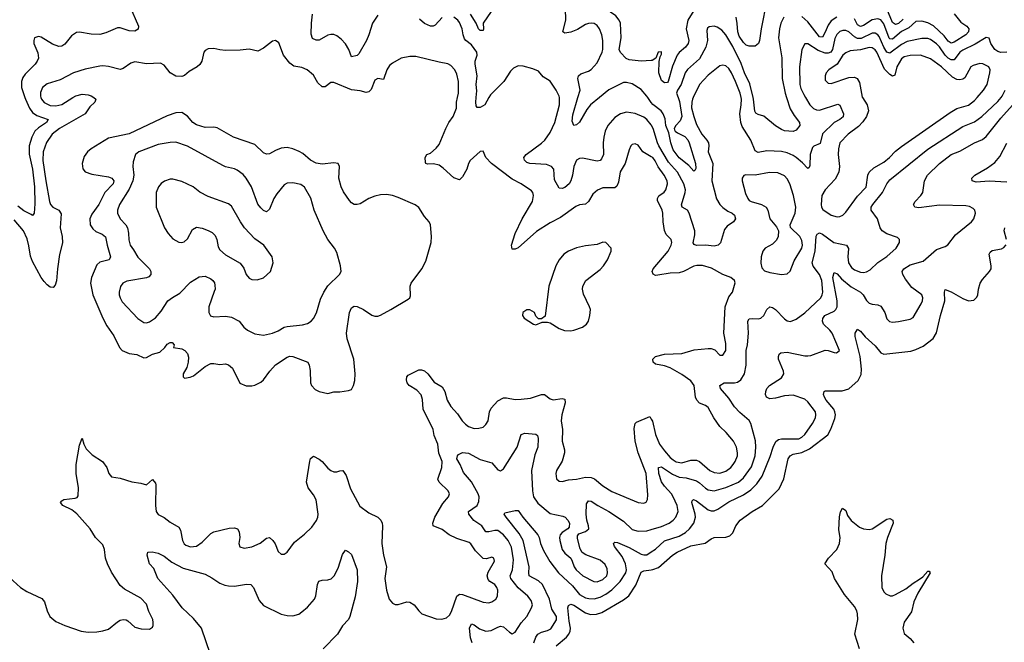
# Model space of a CAD drawing. Header units: inches. Extents: x 1834610 to 2027685, y 642842 to 774116.
# Tile 48 of 256: x 1885682 to 1892414, y 646274 to 650533. Entities that reach past the tile are written whole.
import ezdxf

# ---------------------------------------------------------------- set-up
doc = ezdxf.new("R2010")
doc.units = ezdxf.units.IN
doc.header["$MEASUREMENT"] = 0
for name, color, linetype in [('B8684', 7, 'Continuous'), ('B8685', 7, 'Continuous'), ('B8694', 7, 'Continuous'), ('B8695', 7, 'Continuous')]:
    doc.layers.add(name, color=color, linetype=linetype)

msp = doc.modelspace()

# ---------------------------------------------------------------- linework, layer by layer
at = {"layer": 'B8684', "color": 5}
for points, elevation in [([(1886188.2, 650000), (1886203.1, 649990), (1886196.5, 649970), (1886162.3, 649937.7), (1886129.2, 649890), (1885953.5, 649790), (1885903.5, 649750), (1885865.8, 649694.2), (1885843.1, 649630), (1885839.8, 649570), (1885859.9, 649430), (1885886.2, 649290), (1885893.5, 649270), (1885909.7, 649249.7), (1885950.2, 649230), (1885965.3, 649205.3), (1885958, 649110), (1885972.8, 649050), (1885974, 649006), (1885953.8, 648926.2), (1885939.8, 648830), (1885934.1, 648745.9), (1885923.8, 648716.2), (1885910, 648700.5), (1885890, 648703.5), (1885870, 648718.5), (1885850, 648742), (1885829.2, 648770), (1885770, 648878), (1885756.4, 648916.4), (1885745.7, 648985.7), (1885733.2, 649033.2), (1885708.1, 649088.1), (1885643.7, 649163.7)], 380), ([(1885717.6, 650000), (1885720.8, 649990), (1885750, 649928.2), (1885770, 649899), (1885798.9, 649878.9), (1885877.4, 649850), (1885864.4, 649830), (1885810, 649794.5), (1885785.6, 649770), (1885764.2, 649730), (1885747.8, 649670), (1885747.4, 649612.6), (1885769.1, 649510), (1885782.7, 649390), (1885785.6, 649274.4), (1885780.5, 649210), (1885770, 649193.2), (1885761.6, 649201.6), (1885710, 649226.3), (1885670, 649256.5)], 360), ([(1885827.7, 650000), (1885831, 649990), (1885850, 649966.4), (1885890, 649946.1), (1885930, 649944.9), (1885970, 649954.1), (1886044.5, 650000)], 380), ([(1890000, 649595.8), (1889942.6, 649630), (1889910, 649675.6), (1889890, 649682.9), (1889870, 649679.5), (1889860.5, 649670), (1889850, 649644), (1889821.8, 649550), (1889788.1, 649491.9), (1889777.2, 649422.8), (1889765.1, 649394.9), (1889750, 649384.1), (1889670, 649382.9), (1889632.8, 649367.1), (1889600.6, 649339.4), (1889570.6, 649289.4), (1889550, 649271.9), (1889510, 649265.7), (1889483.8, 649256.2), (1889380.1, 649179.9), (1889310, 649143.6), (1889216, 649084), (1889090, 648973.3), (1889070, 648964), (1889050, 648963.7), (1889043.5, 648990), (1889069.2, 649070), (1889118.4, 649170), (1889189, 649290), (1889194.6, 649330), (1889190.8, 649350), (1889181.8, 649361.8), (1889111.2, 649410), (1889050, 649441.2), (1888907.4, 649550), (1888869.5, 649590), (1888850, 649633.2), (1888830, 649632), (1888762, 649570), (1888750.2, 649549.8), (1888739.1, 649510), (1888710, 649458), (1888690, 649438), (1888650, 649451.3), (1888578.1, 649518.1), (1888550, 649537.1), (1888511.8, 649548.2), (1888470, 649545.4), (1888459.3, 649550), (1888456.6, 649556.6), (1888454.7, 649590), (1888466.6, 649610), (1888490, 649621.1), (1888530, 649655.2), (1888550, 649678.9), (1888595.4, 649790), (1888617.2, 649830), (1888646.7, 649870), (1888667.9, 649927.9), (1888668.5, 649970), (1888675.2, 650000)], 380), ([(1888890, 650000), (1888862, 649950), (1888830, 649932.3), (1888810, 649933.2), (1888804, 649944), (1888800.9, 649970), (1888803.4, 650000)], 360), ([(1890000, 649813.4), (1889970, 649850.6), (1889950, 649866.2), (1889890, 649890.7), (1889830, 649900.3), (1889790, 649888.5), (1889750, 649863.5), (1889702.3, 649810), (1889685.5, 649770), (1889675.2, 649730), (1889671, 649690), (1889672.4, 649610), (1889659.7, 649580.3), (1889650, 649570.9), (1889630, 649566), (1889530, 649585.7), (1889510, 649584), (1889490, 649571.2), (1889471.1, 649530), (1889460.9, 649470), (1889449.3, 649430), (1889438.2, 649410), (1889410, 649385.7), (1889390, 649379.6), (1889370, 649381.2), (1889338.9, 649438.9), (1889333.2, 649510), (1889318.7, 649530), (1889283, 649543), (1889169.2, 649550), (1889150, 649556.9), (1889132.5, 649572.5), (1889129.7, 649590), (1889144, 649610), (1889250.8, 649689.2), (1889271.7, 649710), (1889310, 649762.3), (1889341.1, 649830), (1889372.2, 649950), (1889373.6, 649990), (1889371.7, 650000)], 360), ([(1889645.4, 650000), (1889585.2, 649950), (1889560.3, 649919.7), (1889510, 649833.3), (1889490, 649813.3), (1889469.8, 649809.8), (1889459.5, 649839.5), (1889463.2, 649883.2), (1889498, 650000)], 340), ([(1890000, 649966.4), (1889976.8, 650000)], 340), ([(1885562.9, 646762.9), (1885688.2, 646648.2), (1885730, 646622.7), (1885833.9, 646573.9), (1885851.6, 646551.6), (1885869.4, 646490), (1885888.6, 646450), (1885930, 646417.6), (1885990, 646388.3), (1886102.8, 646350), (1886150, 646344.3), (1886210, 646345.6), (1886250, 646352), (1886290, 646364.7), (1886350, 646414.2), (1886370, 646426.4), (1886390, 646430.2), (1886410, 646428), (1886421.1, 646421.1), (1886470, 646378.9), (1886513.4, 646366.6), (1886570, 646364.9), (1886590, 646378), (1886595.1, 646390), (1886595.1, 646410), (1886591.8, 646430), (1886565.6, 646485.6), (1886550, 646535.8), (1886510, 646577.2), (1886398, 646638), (1886370, 646663.9), (1886310, 646753.1), (1886281.9, 646810), (1886269.9, 646849.9), (1886262.9, 646910), (1886250, 646942), (1886199.8, 646990), (1886163.2, 647050), (1886073.5, 647153.5), (1886039.6, 647179.6), (1885976.2, 647210), (1885960.7, 647230), (1885970, 647242), (1885984, 647250), (1886060.7, 647259.3), (1886074.8, 647265.2), (1886083, 647277), (1886084.5, 647330), (1886067.4, 647430), (1886069.2, 647490.8), (1886090, 647622), (1886110, 647671), (1886120.5, 647630), (1886136.7, 647596.7), (1886177.3, 647557.3), (1886247.7, 647510), (1886278.8, 647470), (1886291, 647430), (1886310, 647406), (1886370, 647397.6), (1886450, 647371.6), (1886510, 647362.6), (1886550, 647350.8), (1886590, 647386.8), (1886610, 647362.8), (1886612.2, 647352.2), (1886609.6, 647210), (1886615.1, 647170), (1886630, 647147.5), (1886670, 647127), (1886710, 647095.5), (1886770, 647062.3), (1886782, 647042), (1886795.6, 646970), (1886807.5, 646947.5), (1886819, 646939), (1886850, 646928.4), (1886890, 646932.9), (1886930, 646959.7), (1886990, 647019.4), (1887009.9, 647030.1), (1887115.2, 647055.2), (1887150, 647057.6), (1887170.2, 647050.2), (1887183.1, 647030), (1887187.6, 646990), (1887181.3, 646950), (1887186.7, 646926.7), (1887217.7, 646917.7), (1887270, 646926.7), (1887326.6, 646953.4), (1887370, 646986.8), (1887390, 646990.8), (1887413.4, 646970), (1887428.3, 646948.3), (1887450, 646896), (1887470, 646876), (1887490, 646876), (1887510, 646890.8), (1887561.2, 646958.8), (1887630, 647014.4), (1887679, 647061), (1887711.9, 647108.1), (1887720.3, 647130), (1887722.9, 647150), (1887710, 647249.6), (1887690, 647283.9), (1887653.3, 647330), (1887642.4, 647370), (1887665.6, 647514.4), (1887670, 647530.7), (1887690, 647546.4), (1887730, 647527.2), (1887750, 647511.8), (1887790, 647464.9), (1887810, 647448.7), (1887830, 647440.3), (1887850, 647440.4), (1887870, 647448.2), (1887890.7, 647450), (1887914.5, 647414.5), (1887944.9, 647324.9), (1888006.6, 647206.6), (1888070, 647160.3), (1888131, 647131), (1888151.7, 647110), (1888160.3, 647090), (1888162.3, 647070), (1888157.7, 646950), (1888168.9, 646870), (1888190.2, 646790.2), (1888179.7, 646710), (1888189.1, 646630), (1888209.1, 646569.1), (1888230, 646541.6), (1888250, 646532.4), (1888270, 646532.2), (1888328.9, 646551.1), (1888350, 646548.3), (1888380.2, 646530), (1888410.2, 646490), (1888432.4, 646470), (1888530, 646434.9), (1888568.5, 646431.6), (1888599.1, 646440.9), (1888620.5, 646459.5), (1888635, 646485), (1888670, 646588.8), (1888690, 646603.8), (1888710, 646600.5), (1888850, 646548), (1888890, 646544.9), (1888910, 646550.4), (1888937.6, 646570), (1888949.7, 646590), (1888951.6, 646630), (1888944.8, 646650), (1888930, 646668.5), (1888895.3, 646690), (1888883.9, 646703.9), (1888877.5, 646730), (1888884.9, 646755.1), (1888929.4, 646830), (1888922.7, 646850), (1888910, 646856.3), (1888874.7, 646845.3), (1888850, 646848.5), (1888799, 646899.1), (1888767.5, 646947.5), (1888756, 646956.1), (1888670, 646983.8), (1888617.3, 647010), (1888570, 647045), (1888509.8, 647070), (1888506.4, 647090), (1888519.3, 647130), (1888575.3, 647224.7), (1888614, 647270), (1888620.4, 647290), (1888612.4, 647310), (1888549.8, 647370), (1888541.2, 647390), (1888569, 647470), (1888569.9, 647510), (1888548.2, 647568.2), (1888540.6, 647630), (1888516.7, 647690), (1888509.4, 647730), (1888441.4, 647870), (1888435.4, 647935.4), (1888426.5, 647966.5), (1888398.2, 647998.2), (1888345.8, 648030), (1888330.9, 648050), (1888325.8, 648070), (1888328, 648090), (1888339.1, 648100.9), (1888410, 648137.4), (1888430, 648139), (1888450, 648130.2), (1888472.1, 648110), (1888514.8, 648054.8), (1888570, 648022.3), (1888589.2, 647990), (1888605, 647930), (1888630, 647887.2), (1888676.4, 647836.4), (1888706.5, 647790), (1888730, 647765.8), (1888750, 647751.5), (1888790, 647736), (1888821.5, 647738.6), (1888850, 647747), (1888870, 647763), (1888885.4, 647790), (1888894.3, 647850), (1888905, 647875), (1888950, 647925.4), (1888990, 647947.1), (1889010, 647947.3), (1889070, 647935.2), (1889110, 647936.8), (1889174.8, 647945.2), (1889250.2, 647970.3), (1889270, 647969.1), (1889310, 647939.3), (1889330, 647933.1), (1889390, 647942.4), (1889410, 647938), (1889412.1, 647912.1), (1889388.4, 647830), (1889384.2, 647790), (1889392.3, 647730), (1889390.2, 647650.2), (1889406.5, 647590), (1889407.6, 647570), (1889390, 647514), (1889352.4, 647450), (1889346.7, 647430), (1889352.2, 647392.2), (1889370, 647375.5), (1889390, 647374), (1889433.4, 647386.6), (1889490, 647390.9), (1889550, 647404.8), (1889590, 647401.3), (1889612.5, 647392.5), (1889670, 647344.6), (1889730, 647305.7), (1889910, 647230.3), (1889950, 647225.3), (1889966.3, 647233.7), (1889974.7, 647250), (1889977.4, 647282.6), (1889965.5, 647430), (1889909.9, 647569.9), (1889890.3, 647650), (1889883.2, 647736.8), (1889889.2, 647770), (1889899.9, 647780.1), (1889990, 647818.9), (1890000, 647801.3)], 380), ([(1888775.8, 646270), (1888765.1, 646305.1), (1888758.1, 646370), (1888770, 646401.7), (1888790, 646393.2), (1888825.5, 646365.5), (1888870, 646351.3), (1888904.6, 646355.4), (1888950, 646378.9), (1888970, 646384.1), (1888990, 646379.7), (1889030, 646343.6), (1889050, 646333.1), (1889070, 646344.2), (1889110, 646406.7), (1889149.7, 646450), (1889182.4, 646510), (1889188.3, 646530), (1889179.3, 646559.3), (1889156.9, 646590), (1889090, 646647.9), (1889039.2, 646710), (1889036.1, 646730), (1889051.8, 646770), (1889058.4, 646838.4), (1889045.3, 646925.3), (1889022.6, 646970), (1888990, 647009), (1888950, 647039), (1888930, 647039.1), (1888890, 647028.9), (1888870, 647031), (1888841.1, 647070), (1888788.1, 647108.1), (1888751.9, 647150), (1888751.3, 647170), (1888809.2, 647210.8), (1888821.8, 647238.2), (1888822.6, 647270), (1888816.1, 647290), (1888770, 647372.4), (1888716.4, 647436.4), (1888694, 647490), (1888671.2, 647530), (1888674.5, 647550), (1888681.8, 647558.2), (1888710, 647573.3), (1888750, 647568.7), (1888830, 647524), (1888910, 647502), (1888950, 647453.4), (1888970, 647448), (1888990, 647460.5), (1889083.2, 647610), (1889110, 647694.9), (1889136.1, 647703.9), (1889210, 647698), (1889223, 647690), (1889227.8, 647667.8), (1889224.3, 647610), (1889203.8, 647556.2), (1889182.3, 647450), (1889187.4, 647310), (1889195.3, 647270), (1889225.5, 647225.5), (1889310, 647154.9), (1889396.3, 647136.3), (1889410.4, 647130), (1889430.4, 647110), (1889440.3, 647090), (1889438.7, 647061.3), (1889430.8, 647050), (1889390, 647026), (1889376.5, 647010), (1889371.8, 646990), (1889374.6, 646970), (1889390.3, 646910), (1889410, 646883.6), (1889449.3, 646849.3), (1889460.3, 646830), (1889472.7, 646790), (1889485.8, 646770), (1889531.8, 646730), (1889607.7, 646690), (1889630, 646687.8), (1889670, 646703.8), (1889695.3, 646730), (1889699.8, 646750), (1889697.7, 646777.7), (1889685.7, 646805.7), (1889650, 646835.8), (1889553, 646873), (1889527.7, 646887.7), (1889512.9, 646912.9), (1889495.6, 646984.4), (1889496.9, 647003.1), (1889504, 647016), (1889550, 647032.2), (1889572.8, 647050), (1889571.9, 647070), (1889558.5, 647110), (1889555.4, 647150), (1889558, 647222), (1889570, 647242), (1889590, 647239.7), (1889634.3, 647210), (1889710, 647169.4), (1889810, 647102.5), (1889870, 647046.8), (1889910, 647035.3), (1889970, 647036.8), (1890000, 647045.7)], 360), ([(1889196.7, 646270), (1889210.4, 646309.6), (1889224.8, 646330), (1889250, 646343), (1889290, 646354), (1889312.6, 646367.4), (1889351.3, 646428.7), (1889351.9, 646450), (1889321.2, 646501.2), (1889305, 646570), (1889257.3, 646670), (1889230, 646695.2), (1889166, 646730), (1889162.6, 646750), (1889166.2, 646790), (1889124.6, 646970), (1889097.6, 647017.6), (1889007.4, 647130), (1888994.5, 647150), (1888999, 647161), (1889070, 647175.5), (1889090, 647175.5), (1889121.1, 647130), (1889225.3, 647010), (1889234.2, 646990), (1889242.3, 646950), (1889262.9, 646902.9), (1889306.6, 646826.6), (1889365.9, 646750), (1889461.3, 646661.3), (1889510, 646601.5), (1889550, 646578.8), (1889573.1, 646573.1), (1889610, 646572), (1889650, 646583.1), (1889690, 646604.6), (1889730, 646633.3), (1889788, 646690), (1889825.6, 646750), (1889831.2, 646770), (1889824.1, 646810), (1889800.3, 646860.3), (1889749.8, 646930), (1889743, 646950), (1889750, 646959.3), (1889770, 646956.5), (1889850, 646923.6), (1889930, 646878), (1889950, 646872.2), (1889970, 646873.2), (1890000, 646892.6)], 340), ([(1886987.8, 646190), (1886924.1, 646370), (1886870, 646437.4), (1886792.9, 646510), (1886730, 646596.8), (1886626.6, 646710), (1886598.3, 646778.3), (1886569.6, 646810), (1886553.2, 646870), (1886558, 646890), (1886587.3, 646892.7), (1886630, 646884.9), (1886670, 646863.8), (1886723.1, 646823.1), (1886800.5, 646780.5), (1886950, 646739.6), (1886996.1, 646716.1), (1887050, 646678.2), (1887085.5, 646665.5), (1887110, 646660.2), (1887150, 646659.3), (1887232.7, 646672.7), (1887263, 646670), (1887280.7, 646650), (1887320.2, 646560.2), (1887350, 646526.4), (1887470, 646467.4), (1887510, 646458.3), (1887550, 646456), (1887590, 646467.4), (1887610, 646482), (1887650, 646514), (1887696.9, 646570), (1887707.7, 646592.3), (1887719.1, 646670), (1887727.3, 646692.7), (1887750, 646699.6), (1887790, 646701.1), (1887811.1, 646708.9), (1887832.1, 646727.9), (1887859.6, 646780.4), (1887890, 646874.8), (1887910, 646904), (1887930, 646894), (1887950, 646874), (1887988.9, 646768.9), (1887992.2, 646690), (1887975, 646585), (1887939.7, 646450), (1887930.2, 646430), (1887890, 646386.3), (1887854.3, 646330), (1887757.3, 646230)], 360), ([(1889348.9, 646250), (1889420.6, 646310), (1889437.2, 646330), (1889446.6, 646350), (1889449, 646370), (1889438.6, 646418.6), (1889430.5, 646509.5), (1889434, 646526), (1889450, 646535.2), (1889470, 646529), (1889550, 646476.3), (1889585.3, 646465.3), (1889626.6, 646466.6), (1889662, 646478), (1889810, 646563.9), (1889846.8, 646593.2), (1889894.9, 646665.1), (1889930, 646753.1), (1889950, 646763.6), (1890000, 646770.7)], 320)]:
    msp.add_lwpolyline(points, dxfattribs=dict(at, elevation=elevation))
for points, elevation in [([(1886790, 649898.5), (1886750, 649895.6), (1886690, 649875), (1886430, 649751.4), (1886290, 649722.8), (1886170.3, 649650), (1886144.9, 649630), (1886122.1, 649597.9), (1886109.4, 649550.6), (1886113.8, 649513.8), (1886130, 649491.8), (1886176.2, 649476.2), (1886290, 649458), (1886311.5, 649450), (1886326, 649430), (1886320.2, 649410), (1886263.9, 649350), (1886222.4, 649270), (1886176.2, 649203.8), (1886162.3, 649170), (1886165.1, 649130), (1886181.9, 649101.9), (1886203.6, 649083.6), (1886246.5, 649066.5), (1886268.9, 649048.9), (1886280.5, 648990), (1886304, 648910), (1886294, 648890), (1886230, 648874.9), (1886210, 648855.3), (1886172.4, 648770), (1886166.4, 648730), (1886181.5, 648650), (1886251.3, 648491.3), (1886278.1, 648438.1), (1886325, 648370), (1886364.7, 648290), (1886383.6, 648270), (1886430, 648249.4), (1886482, 648242), (1886530, 648220.4), (1886550, 648223), (1886590, 648244.6), (1886640.1, 648259.9), (1886674, 648290), (1886690, 648313.4), (1886710, 648326), (1886724.7, 648324.7), (1886738, 648310), (1886734, 648290), (1886790, 648281.3), (1886811.3, 648271.3), (1886830.3, 648250), (1886835.8, 648224.2), (1886834.9, 648190), (1886825.1, 648154.9), (1886800.7, 648110), (1886798.8, 648090), (1886810, 648080.7), (1886848, 648088), (1886870, 648097.6), (1886950, 648161.1), (1886990, 648180.3), (1887010, 648181.6), (1887050, 648174), (1887090, 648178), (1887110, 648172.7), (1887136.4, 648150), (1887187.6, 648047.6), (1887231.3, 648028.7), (1887270, 648028.8), (1887290, 648033.4), (1887330, 648053.4), (1887350, 648070.4), (1887393.3, 648130), (1887430, 648171.5), (1887510, 648225.4), (1887530, 648231), (1887550, 648230.2), (1887651.5, 648190), (1887662, 648170), (1887667.3, 648132.7), (1887670.3, 648050), (1887677.6, 648030), (1887702.6, 648002.6), (1887729.1, 647989.1), (1887790, 647975.8), (1887830, 647988.2), (1887870, 647988.5), (1887930, 647997), (1887950, 648004.4), (1887965.1, 648030), (1887974.5, 648065.5), (1887976, 648110), (1887967.6, 648210), (1887922, 648350), (1887916.5, 648390), (1887936.8, 648530), (1887950, 648563), (1887970, 648573.7), (1887990, 648571.6), (1888031.7, 648551.7), (1888090, 648511.5), (1888110, 648504.4), (1888130, 648505.2), (1888150, 648511.3), (1888220.7, 648550), (1888338.3, 648621.7), (1888349.6, 648630.4), (1888354.9, 648645.1), (1888351.7, 648710), (1888358.8, 648730), (1888432.1, 648827.9), (1888459.6, 648880.4), (1888495.8, 649010), (1888497.2, 649050), (1888490.6, 649130), (1888482.5, 649150), (1888450, 649187.2), (1888410, 649247.6), (1888386.8, 649266.8), (1888270, 649317.8), (1888230, 649330.9), (1888190, 649336.4), (1888150, 649334.8), (1888110, 649326.4), (1888070.2, 649309.8), (1888010, 649274.7), (1887990, 649268.7), (1887968.8, 649268.8), (1887950, 649279.6), (1887936.5, 649296.5), (1887896, 649356), (1887879.8, 649390), (1887863.1, 649450), (1887869.6, 649529.6), (1887859, 649550), (1887830, 649555.1), (1887750, 649545.8), (1887710, 649552.3), (1887670, 649572.5), (1887617.2, 649617.1), (1887592.2, 649632.2), (1887550.6, 649650.6), (1887510, 649659.2), (1887470, 649654.3), (1887430, 649638.9), (1887390, 649615.6), (1887370, 649613.3), (1887350, 649623.6), (1887290, 649680.5), (1887143.7, 649730), (1887033, 649793), (1887010, 649797.2), (1886950, 649796.2), (1886890, 649815), (1886865.6, 649830), (1886830, 649874.2)], 420), ([(1886750, 649694.8), (1886710, 649694.2), (1886630, 649678.6), (1886495.8, 649630), (1886474.6, 649610), (1886458, 649562), (1886455.5, 649530), (1886462.1, 649470), (1886456.4, 649430), (1886430, 649375), (1886363.8, 649270), (1886350.3, 649230.3), (1886350.2, 649210), (1886368.9, 649170), (1886407.9, 649130), (1886420.2, 649110), (1886427, 649073), (1886427.6, 649027.6), (1886436.4, 648990), (1886460, 648960), (1886490, 648908.8), (1886570.3, 648830), (1886579.5, 648810), (1886578, 648790), (1886565.1, 648774.9), (1886550, 648766.8), (1886414.7, 648745.3), (1886386.4, 648730), (1886371.4, 648708.6), (1886362.4, 648670), (1886362.2, 648650), (1886368.3, 648630), (1886383.6, 648603.6), (1886490, 648488.5), (1886530, 648461.1), (1886550, 648458.9), (1886570, 648465.7), (1886610, 648493.4), (1886650, 648540.3), (1886695.3, 648610), (1886726.2, 648633.8), (1886777.7, 648662.3), (1886850, 648738), (1886910, 648774), (1886950, 648778.3), (1886990, 648760.3), (1887002.6, 648750), (1887013.8, 648733.8), (1887017.3, 648717.3), (1887017.8, 648690), (1887012.8, 648672.8), (1886974.2, 648570), (1886974.9, 648530), (1886987.7, 648507.8), (1887010, 648501.7), (1887090, 648505), (1887130, 648499.1), (1887181.6, 648470), (1887215.5, 648430), (1887240.5, 648410), (1887290, 648383.6), (1887350, 648376), (1887410, 648387.8), (1887450, 648404), (1887490.9, 648429.1), (1887510, 648434.6), (1887615.2, 648444.8), (1887650, 648454.4), (1887675.1, 648470), (1887691.1, 648488.9), (1887712.3, 648527.8), (1887738.2, 648621.8), (1887760.5, 648670), (1887790, 648712.4), (1887869.4, 648790), (1887879.6, 648810), (1887876, 648850), (1887850, 648941.2), (1887834.5, 648970), (1887790, 649029.4), (1887757.3, 649090), (1887695.1, 649230), (1887673, 649313), (1887630, 649387.3), (1887605.1, 649405.1), (1887550, 649417.7), (1887510, 649416), (1887490, 649404), (1887439.1, 649340.9), (1887420.6, 649310), (1887390, 649238), (1887370, 649219.3), (1887350, 649227.6), (1887330, 649245.4), (1887311.3, 649271.3), (1887266, 649390), (1887230, 649449.8), (1887210, 649473.5), (1887170, 649503.1), (1887150, 649512.4), (1887090, 649526.4), (1887070, 649535.6), (1886830, 649668.1)], 440), ([(1886730, 649442.9), (1886710, 649441.6), (1886671.8, 649428.2), (1886650, 649412), (1886630.4, 649390), (1886614.9, 649350), (1886614.4, 649250), (1886671.8, 649110), (1886698, 649070), (1886730, 649035.3), (1886770, 649010.3), (1886790, 649008.5), (1886805.7, 649014.3), (1886830, 649034.9), (1886862.8, 649097.2), (1886890, 649113.4), (1886930, 649107.8), (1886971.1, 649091.1), (1886997.3, 649077.3), (1887018, 649058), (1887030.2, 649030.2), (1887039.5, 648979.5), (1887050, 648958.4), (1887090, 648925.3), (1887190, 648866.7), (1887214.5, 648834.5), (1887230.5, 648790), (1887250, 648764.9), (1887270, 648755.5), (1887306.8, 648753.2), (1887350, 648767.3), (1887397.2, 648810), (1887416, 648870), (1887409.3, 648910), (1887352, 648990), (1887290, 649035.1), (1887219.7, 649110), (1887191.2, 649150), (1887130, 649258.4), (1887110, 649274), (1886970, 649323.5), (1886913.2, 649353.2), (1886869.2, 649390), (1886790, 649426.3)], 460), ([(1889670, 649010.8), (1889630, 648996.1), (1889550, 648986.6), (1889490, 648972.7), (1889433.7, 648950), (1889403.2, 648930), (1889370, 648891.1), (1889347.6, 648850), (1889300.2, 648710), (1889275.3, 648504.7), (1889250, 648486), (1889230, 648486), (1889210, 648506), (1889202, 648530), (1889170, 648549.3), (1889150, 648549.4), (1889122.8, 648530), (1889118.8, 648510), (1889130.6, 648490.6), (1889194, 648450), (1889210, 648446), (1889255.3, 648464.7), (1889290, 648464), (1889310, 648459.1), (1889370, 648421.3), (1889406.5, 648406.5), (1889450, 648404.9), (1889470, 648408.9), (1889530, 648430.4), (1889557, 648450), (1889570, 648471.3), (1889580.7, 648510), (1889584.7, 648550), (1889578.9, 648570), (1889536.1, 648656.1), (1889529.8, 648689.8), (1889531.5, 648710), (1889551.8, 648750), (1889650, 648825.4), (1889673.7, 648850), (1889701.2, 648890), (1889726.6, 648950), (1889726, 648970), (1889690, 649009.3)], 420)]:
    msp.add_lwpolyline(points, close=True, dxfattribs=dict(at, elevation=elevation))
at = {"layer": 'B8685', "color": 5}
for points, elevation in [([(1890000, 650253.5), (1889930, 650249.8), (1889850, 650259.6), (1889828.2, 650268.2), (1889788.9, 650308.9), (1889781.3, 650330), (1889795.1, 650410), (1889789.8, 650509.8), (1889781.5, 650530), (1889758.5, 650558.5), (1889684.4, 650610), (1889668.2, 650630), (1889671, 650650), (1889691.3, 650688.7), (1889754.3, 650785.7), (1889770, 650800.4), (1889790, 650804.2), (1889870, 650774.9), (1889890, 650771.4), (1889910, 650774.9), (1889935.8, 650790), (1890000, 650854.7)], 320), ([(1886431.8, 650630), (1886494.9, 650490), (1886492.3, 650467.7), (1886470, 650454.5), (1886430, 650456.4), (1886370, 650476.9), (1886350, 650478), (1886270, 650442.6), (1886230, 650433), (1886170, 650434), (1886090, 650448.3), (1886070, 650445.1), (1886037, 650423), (1885990, 650365.6), (1885970, 650353), (1885950, 650349.7), (1885905.4, 650365.4), (1885830, 650413.3), (1885810, 650417.6), (1885784, 650410), (1885778, 650390), (1885779.3, 650370), (1885806.3, 650306.3), (1885810.2, 650270), (1885802.8, 650250), (1885788.3, 650230), (1885719.8, 650160.2), (1885702.9, 650137.1), (1885693.9, 650110), (1885695.6, 650070), (1885717.6, 650000)], 360), ([(1888930, 650626), (1888851.5, 650510), (1888853.4, 650470), (1888850, 650459), (1888830, 650459.7), (1888818.7, 650470), (1888803.5, 650510), (1888764.3, 650570)], 340), ([(1889498, 650000), (1889512.9, 650050), (1889497.8, 650130), (1889502.3, 650150), (1889518.1, 650161.8), (1889570, 650180.9), (1889590, 650193.2), (1889630, 650238.4), (1889665.4, 650310), (1889669.9, 650330), (1889669.8, 650390), (1889661.8, 650430), (1889646.8, 650470), (1889630, 650493.3), (1889610, 650506.4), (1889594, 650510), (1889570, 650507.8), (1889550, 650499.4), (1889494.7, 650465.3), (1889450, 650448.2), (1889410, 650440.5), (1889395.1, 650450), (1889416.8, 650530), (1889414.8, 650610)], 340), ([(1888130, 650564.5), (1888094.9, 650510), (1888070.3, 650430), (1888052.7, 650390), (1888000, 650300), (1887990, 650287.2), (1887950, 650279.3), (1887932.3, 650330), (1887910, 650367.6), (1887879.6, 650399.6), (1887850, 650422), (1887830, 650431.3), (1887810, 650432.6), (1887790, 650426.9), (1887730, 650394.2), (1887710, 650392.4), (1887685, 650405), (1887675.3, 650435.3), (1887676.8, 650510), (1887685.1, 650570)], 360), ([(1888570, 650547.1), (1888523.6, 650496.4), (1888510, 650489.6), (1888490, 650488), (1888450, 650507.1), (1888415.7, 650535.7)], 360), ([(1888803.4, 650000), (1888807.4, 650047.4), (1888803.5, 650090), (1888809.8, 650150), (1888796.3, 650230), (1888796.5, 650250), (1888810.5, 650290), (1888807.5, 650310), (1888770, 650362.3), (1888732.7, 650390), (1888722.7, 650402.7), (1888713.6, 650430), (1888708.1, 650470), (1888690, 650514.7), (1888678.5, 650530), (1888650, 650549.7)], 360), ([(1888675.2, 650000), (1888682, 650030), (1888682.9, 650110), (1888670, 650161.2), (1888657.3, 650190), (1888630, 650219.7), (1888610, 650232.4), (1888550, 650242.7), (1888390, 650281.7), (1888350, 650282), (1888290, 650269.6), (1888230, 650236.9), (1888210, 650219.6), (1888191.7, 650190), (1888170, 650124), (1888131.1, 650131.1), (1888110, 650120.4), (1888085.4, 650054.6), (1888070, 650040.7), (1888050, 650034.2), (1888010, 650045.8), (1887950, 650053.1), (1887830, 650104.6), (1887810, 650104.4), (1887770, 650073.7), (1887750, 650074.5), (1887720.5, 650100.5), (1887690, 650154.5), (1887647.1, 650190), (1887610, 650205.7), (1887555.9, 650215.9), (1887530, 650234.8), (1887484.8, 650290), (1887453.9, 650373.9), (1887430, 650391.6), (1887410, 650386), (1887350, 650338.3), (1887310, 650318.9), (1887251.1, 650331.1), (1887190, 650325.1), (1887090, 650323.5), (1887050, 650326.6), (1887010, 650336.9), (1886970, 650334.5), (1886950, 650322.7), (1886940.5, 650310), (1886926.7, 650250), (1886913.4, 650226.6), (1886894.9, 650210), (1886840.8, 650179.2), (1886810, 650152.4), (1886790, 650143.5), (1886750, 650148), (1886710, 650169.9), (1886670, 650222.9), (1886644.3, 650235.7), (1886550, 650230.6), (1886470, 650244.4), (1886443.1, 650236.9), (1886390, 650198.5), (1886370, 650191.9), (1886290, 650213.6), (1886250, 650218.2), (1886230, 650215.7), (1886130, 650194.2), (1886049.4, 650170.6), (1885958.6, 650121.4), (1885870, 650094.2), (1885838.9, 650070), (1885823.9, 650036.1), (1885824.4, 650010), (1885827.7, 650000)], 380), ([(1889371.7, 650000), (1889369.8, 650009.8), (1889350.9, 650050), (1889310, 650113), (1889262, 650142), (1889230, 650180.5), (1889190, 650197.6), (1889124.9, 650215.1), (1889090, 650217), (1889057.5, 650202.5), (1889038.3, 650181.7), (1888992.4, 650110), (1888900.8, 650019.2), (1888890, 650000)], 360), ([(1889976.8, 650000), (1889970, 650009.8), (1889930, 650055.3), (1889870, 650093.5), (1889830, 650104.4), (1889810, 650102.5), (1889710, 650053.6), (1889645.4, 650000)], 340), ([(1886044.5, 650000), (1886066.5, 650013.5), (1886110, 650024.6), (1886150, 650019.5), (1886170, 650012.2), (1886188.2, 650000)], 380)]:
    msp.add_lwpolyline(points, dxfattribs=dict(at, elevation=elevation))
at = {"layer": 'B8694', "color": 5}
for points, elevation in [([(1890000, 647045.7), (1890070, 647066.4), (1890122, 647090), (1890149.8, 647110), (1890168.2, 647130), (1890185, 647170), (1890177.4, 647210), (1890149.9, 647270), (1890138, 647290), (1890090, 647341.5), (1890070, 647370.8), (1890051.2, 647428.8), (1890050, 647470.8), (1890070, 647474.3), (1890144.4, 647424.4), (1890190, 647404.8), (1890238.2, 647398.2), (1890310, 647378.4), (1890330, 647366), (1890370, 647327.5), (1890390, 647316.1), (1890430, 647311.4), (1890510, 647332.1), (1890595.7, 647370), (1890630, 647399.3), (1890684.4, 647475.6), (1890709.5, 647550), (1890716.1, 647610), (1890711.7, 647651.7), (1890680.7, 647770), (1890670, 647791), (1890606.3, 647846.3), (1890570, 647884.8), (1890530, 647945), (1890472.3, 648010), (1890468.7, 648030), (1890498, 648050), (1890570, 648050.1), (1890590, 648054.5), (1890612.2, 648070), (1890636.8, 648110), (1890648, 648170), (1890649.1, 648270), (1890658.4, 648310), (1890664.7, 648390), (1890661, 648470), (1890670, 648486), (1890689.8, 648490.2), (1890730, 648487.3), (1890750, 648492.3), (1890770.5, 648509.5), (1890790.9, 648550), (1890810, 648569.1), (1890830, 648563.8), (1890850, 648550.2), (1890910, 648487.4), (1890930, 648473.4), (1890950.9, 648469.1), (1890990, 648485.7), (1891050, 648528.2), (1891158.6, 648630), (1891169.2, 648650), (1891173.1, 648670), (1891165.4, 648750), (1891150, 648789.8), (1891106.6, 648846.6), (1891099.4, 648870), (1891119.9, 648950), (1891128.3, 649051.7), (1891135, 649065), (1891150, 649074.7), (1891170, 649066.7), (1891247.2, 649010), (1891334, 648990), (1891347.8, 648967.8), (1891344.1, 648910), (1891349.5, 648870), (1891370, 648838.2), (1891390, 648821.8), (1891430, 648806), (1891450, 648804.7), (1891471.3, 648808.7), (1891497.6, 648822.4), (1891548.1, 648871.9), (1891610, 648913.8), (1891674, 648970), (1891697.6, 649010), (1891698, 649030), (1891683.3, 649043.3), (1891610, 649068.6), (1891578.3, 649090), (1891565.3, 649110), (1891547.8, 649170), (1891504.4, 649230), (1891504, 649250), (1891514.8, 649270), (1891581.5, 649350), (1891610.4, 649409.6), (1891630, 649437.2), (1891890, 649647.5), (1892130, 649802.8), (1892210, 649833.5), (1892260.9, 649870), (1892370, 649973.8), (1892391.5, 650000)], 360), ([(1890287.7, 650000), (1890283, 649990), (1890277.6, 649970), (1890276.1, 649930), (1890290, 649870.4), (1890310, 649817.4), (1890346.3, 649750), (1890380.7, 649710), (1890391.1, 649690), (1890393.5, 649670), (1890388.8, 649630), (1890420.1, 649550), (1890413.6, 649430), (1890446.9, 649306.9), (1890468.8, 649270), (1890488.9, 649248.9), (1890524.2, 649224.2), (1890554, 649210), (1890570, 649195.8), (1890575.9, 649170), (1890563.1, 649150), (1890520, 649120), (1890501, 649099), (1890473.4, 649006.6), (1890458, 648990), (1890430, 648984.6), (1890370, 648989.9), (1890308.4, 648988.4), (1890294.5, 648994.5), (1890286.6, 649006.6), (1890297.6, 649062.4), (1890297, 649090), (1890259.3, 649210), (1890247.3, 649230), (1890211.1, 649251.1), (1890205.8, 649265.8), (1890232.8, 649350), (1890233.8, 649370), (1890222.1, 649410), (1890179, 649490), (1890118.4, 649558.4), (1890052.8, 649670), (1890042.6, 649690), (1890013.4, 649790), (1890002.7, 649810), (1890000, 649813.4)], 360), ([(1890183.5, 650000), (1890193.4, 649973.4), (1890210.1, 649869.9), (1890198.6, 649841.4), (1890167.7, 649810), (1890157.4, 649790), (1890159.5, 649779.5), (1890162.4, 649770), (1890178.6, 649758.6), (1890230, 649734.4), (1890250, 649711.4), (1890260.1, 649690), (1890303.6, 649550), (1890303.8, 649516.2), (1890297.6, 649502.4), (1890290, 649498), (1890256.3, 649536.3), (1890190, 649587.8), (1890150, 649643.5), (1890133.8, 649690), (1890119.7, 649759.7), (1890098.9, 649810), (1890095.4, 649855.4), (1890082.6, 649890), (1890068.2, 649910), (1890010, 649952), (1890000, 649966.4)], 340), ([(1891055.5, 650000), (1891085, 649950), (1891110, 649925), (1891130, 649916.3), (1891150, 649914.8), (1891275.9, 649955.9), (1891290, 649948.4), (1891315.4, 649890), (1891312.3, 649867.7), (1891290.3, 649850), (1891250, 649829.8), (1891170, 649751.5), (1891153.9, 649686.1), (1891111.5, 649668.5), (1891101.8, 649658.2), (1891085.6, 649610), (1891084.4, 649535.6), (1891078.7, 649521.3), (1891070, 649515.6), (1891034.2, 649554.2), (1890990, 649590.7), (1890970, 649604.6), (1890930, 649622), (1890889.4, 649630.6), (1890790, 649636), (1890730, 649624.5), (1890710, 649636.3), (1890679.9, 649710), (1890622.5, 649802.5), (1890611.9, 649830), (1890605.8, 649890), (1890615, 649950), (1890615.9, 649990), (1890613.8, 650000)], 360), ([(1890925.2, 650000), (1890950, 649923.6), (1890977, 649877), (1891014.3, 649830), (1891015.8, 649810), (1890990, 649778.4), (1890970, 649768.4), (1890910, 649774), (1890890, 649781.4), (1890850, 649807), (1890770, 649872.7), (1890730, 649884.4), (1890714.8, 649894.8), (1890707.7, 649907.7), (1890698.7, 649990), (1890696.4, 650000)], 340), ([(1891444.7, 650000), (1891475.2, 649950), (1891485.4, 649910), (1891472.4, 649870), (1891446.6, 649833.4), (1891416.4, 649803.6), (1891345.2, 649750), (1891290.2, 649690), (1891280.5, 649650), (1891278.6, 649610), (1891286.5, 649530), (1891282.3, 649490), (1891257.7, 649442.3), (1891189.2, 649370), (1891165.6, 649330), (1891161.8, 649270), (1891164.7, 649250), (1891174.1, 649234.1), (1891230, 649195.4), (1891270, 649185.2), (1891290, 649186.7), (1891310, 649196.9), (1891330, 649216.5), (1891410, 649326.7), (1891470, 649386.5), (1891479.8, 649470), (1891490.8, 649490), (1891521.1, 649518.9), (1891590, 649558.9), (1891627.7, 649590), (1891670, 649633.8), (1891710, 649665.2), (1892042.5, 649897.5), (1892090, 649925.2), (1892170, 649949.2), (1892210, 649979.6), (1892227.9, 650000)], 380), ([(1890000, 646892.6), (1890030, 646912), (1890090, 646967.6), (1890190, 647000.7), (1890234.1, 647025.9), (1890262, 647050), (1890290.5, 647090), (1890303, 647130), (1890301, 647150), (1890276.8, 647230), (1890279.1, 647240.9), (1890289.2, 647250), (1890310, 647241), (1890390, 647181.3), (1890410, 647172.6), (1890430, 647173.3), (1890456, 647184), (1890530, 647236.1), (1890630, 647282), (1890681.7, 647318.3), (1890721.6, 647358.4), (1890759.1, 647410), (1890814.1, 647545.9), (1890832.6, 647610), (1890852.8, 647647.2), (1890870, 647660.5), (1890890, 647666), (1890994.2, 647665.8), (1891010, 647667.2), (1891030, 647676.8), (1891050, 647696.5), (1891101.8, 647770), (1891122, 647810), (1891126, 647830), (1891122.2, 647850), (1891070, 647920.3), (1891050, 647937), (1890970, 647965.5), (1890910, 647959.9), (1890850, 647944.8), (1890810, 647940.4), (1890788.3, 647950), (1890781.4, 647970), (1890783.5, 647990), (1890791, 648010), (1890808.6, 648031.4), (1890890, 648083.2), (1890905.6, 648110), (1890904.5, 648130), (1890871, 648210), (1890869.8, 648230.3), (1890874.3, 648245.7), (1890884.9, 648255.1), (1890930, 648258.8), (1891050, 648234.4), (1891070, 648234), (1891090, 648237), (1891190, 648271.8), (1891210.3, 648270.3), (1891250, 648255.5), (1891266, 648254), (1891286, 648270), (1891236.9, 648390), (1891222, 648410), (1891177.2, 648450), (1891169.9, 648470), (1891173.5, 648490), (1891187.8, 648510), (1891250, 648539.3), (1891261.6, 648550), (1891270.4, 648569.6), (1891271.6, 648610), (1891242.1, 648770), (1891250, 648803.8), (1891270, 648794.9), (1891301.6, 648761.6), (1891366.6, 648706.6), (1891430.2, 648670), (1891448.5, 648650), (1891472, 648612), (1891490, 648594.7), (1891510, 648587.2), (1891550, 648583.2), (1891570, 648574), (1891596.5, 648530), (1891610, 648487.3), (1891627.9, 648467.9), (1891650, 648464.6), (1891690, 648469.1), (1891770, 648485.3), (1891790, 648495.8), (1891845.1, 648590), (1891854.2, 648610), (1891856.8, 648630), (1891849.7, 648650), (1891782.1, 648702.1), (1891738.3, 648758.3), (1891720.4, 648790), (1891716.4, 648810), (1891725.7, 648830), (1891770, 648856.3), (1891858.7, 648881.3), (1891950, 648961.8), (1892010, 648981.6), (1892027.3, 648992.7), (1892079.4, 649060.6), (1892189.6, 649150), (1892205.1, 649170), (1892216.9, 649210), (1892211.8, 649230), (1892201.1, 649241.1), (1892175.7, 649255.7), (1892150, 649260.9), (1891970, 649264.5), (1891830, 649246.3), (1891800.9, 649250), (1891793.7, 649270), (1891805.3, 649290), (1891843.9, 649330), (1891855.8, 649350), (1891867.8, 649430), (1891887.6, 649470), (1891969.8, 649550), (1892049.7, 649610), (1892110, 649633), (1892209.4, 649690.6), (1892265.2, 649714.8), (1892290, 649733.5), (1892390, 649858.9), (1892470, 649948)], 340), ([(1892430, 649421.4), (1892310, 649428.5), (1892222, 649422), (1892193.2, 649430), (1892192.3, 649450), (1892212.3, 649470), (1892299.8, 649520.2), (1892350, 649555.6), (1892382.6, 649597.4), (1892430, 649688.4)], 320), ([(1890000, 647801.3), (1890007.7, 647787.7), (1890030, 647696.5), (1890057.3, 647630), (1890090, 647583.5), (1890130, 647539), (1890150, 647523.5), (1890170.7, 647509.3), (1890210, 647500.9), (1890270, 647520.2), (1890310, 647521.1), (1890330, 647512.1), (1890400.8, 647450), (1890430, 647435.3), (1890470, 647431.6), (1890510, 647444.4), (1890543.1, 647470), (1890560.7, 647490), (1890574.8, 647510), (1890589.8, 647550), (1890590.7, 647570.7), (1890582.4, 647610), (1890563.1, 647650), (1890512.4, 647710), (1890470, 647751.1), (1890428.7, 647810), (1890390, 647880.4), (1890370, 647894.6), (1890330, 647909.8), (1890310.7, 647930), (1890303.6, 647950), (1890292.7, 648030), (1890270, 648063.9), (1890210, 648107.1), (1890130, 648151.1), (1890090, 648165), (1890030, 648176), (1890014, 648190), (1890011.1, 648210), (1890029.5, 648230), (1890090, 648245.1), (1890210, 648250.6), (1890294.2, 648274.2), (1890390, 648283.2), (1890410, 648283.6), (1890434.6, 648274.6), (1890470, 648237.3), (1890490, 648237.3), (1890509.4, 648270), (1890511, 648290), (1890510, 648318), (1890496, 648390), (1890505.2, 648570), (1890530, 648636.4), (1890555.8, 648670), (1890573.8, 648733.8), (1890569.4, 648750), (1890543.7, 648770), (1890490, 648789.8), (1890412.7, 648832.7), (1890350, 648852.5), (1890312.7, 648852.7), (1890290, 648846.2), (1890220.3, 648810), (1890190, 648800.5), (1890130, 648799.3), (1890044.6, 648784.6), (1890030, 648784.2), (1890012.8, 648792.8), (1890005.5, 648810), (1890012.5, 648830), (1890115.3, 648950), (1890136.5, 648990), (1890139.8, 649010), (1890136.9, 649030), (1890103, 649063), (1890090, 649091.5), (1890080.4, 649150), (1890078.8, 649210), (1890074.1, 649230), (1890043.7, 649296.3), (1890042.9, 649310), (1890052.5, 649327.5), (1890087.2, 649352.8), (1890099.4, 649370), (1890111.9, 649410), (1890109, 649430), (1890087.6, 649470), (1890047.7, 649527.7), (1890027.8, 649567.8), (1890010, 649589.8), (1890000, 649595.8)], 380), ([(1892429.8, 649030), (1892411.9, 649090), (1892416.9, 649110)], 320), ([(1890000, 646770.7), (1890010, 646772.1), (1890050, 646786.4), (1890144.8, 646870), (1890176.4, 646890), (1890270, 646933.9), (1890367.9, 646952.1), (1890410, 646982), (1890430, 646990.3), (1890510, 646994), (1890538.3, 647001.7), (1890558, 647022), (1890578.7, 647070), (1890608.8, 647110), (1890690, 647168.1), (1890760.8, 647210), (1890875.6, 647324.5), (1890906.8, 647393.2), (1890937, 647530), (1890949.4, 647550.6), (1890970, 647560.1), (1891030, 647572.9), (1891082.5, 647597.5), (1891206.8, 647693.2), (1891228.7, 647731.3), (1891254.7, 647805.3), (1891258.6, 647830), (1891256.2, 647850), (1891247.4, 647870), (1891195.3, 647930), (1891184.4, 647950), (1891177.4, 647970), (1891182.7, 647990), (1891190, 647993.7), (1891304.6, 647995.4), (1891350, 648007), (1891414.2, 648065.8), (1891434.2, 648105.8), (1891436.6, 648143.3), (1891429.4, 648230), (1891393.4, 648366.6), (1891394.7, 648390), (1891407.2, 648412.8), (1891410, 648415.5), (1891430, 648401.6), (1891463, 648363), (1891530, 648302.2), (1891570, 648255.2), (1891590, 648244.7), (1891773.7, 648266.3), (1891810, 648277.3), (1891859, 648301), (1891926.6, 648353.4), (1891949.8, 648390.1), (1891977.3, 648510), (1892006.1, 648610), (1892004.4, 648670), (1892010, 648687.7), (1892050, 648671.7), (1892130, 648626), (1892170, 648610.4), (1892204.4, 648615.6), (1892225.4, 648634.6), (1892232.8, 648650), (1892236.8, 648690), (1892247.6, 648730), (1892264.2, 648755.8), (1892313, 648810), (1892323, 648830), (1892324, 648850), (1892309.8, 648930), (1892316.6, 648943.4), (1892330, 648953.8), (1892395, 648965), (1892410, 648974.3), (1892426.3, 648993.7)], 320), ([(1891422.8, 646230), (1891391.9, 646330), (1891412.7, 646430), (1891410.6, 646469.4), (1891404.5, 646490), (1891390, 646519.7), (1891320.6, 646600.6), (1891253.3, 646710), (1891236.9, 646756.9), (1891187, 646810), (1891211.5, 646850), (1891269.7, 646910), (1891286, 646950), (1891292.6, 646990), (1891283.5, 647043.5), (1891287.7, 647132.3), (1891293.6, 647166.4), (1891307.9, 647192.1), (1891330, 647176.3), (1891341.9, 647141.9), (1891367.1, 647107.1), (1891422.7, 647062.7), (1891450, 647050.2), (1891490, 647046.3), (1891510, 647051.5), (1891610, 647115.8), (1891630, 647121.6), (1891652.4, 647110), (1891653.1, 647090), (1891614.4, 646990), (1891604.2, 646950), (1891596.9, 646870), (1891574.4, 646730), (1891576.6, 646650), (1891590, 646618.5), (1891604.7, 646604.7), (1891632.6, 646592.6), (1891650, 646592.4), (1891670, 646600.4), (1891740.8, 646639.2), (1891790, 646679.8), (1891834.9, 646705.1), (1891857.8, 646722.2), (1891890, 646760.4), (1891899.9, 646759.9), (1891907.3, 646750), (1891823, 646610), (1891795.5, 646550), (1891778.3, 646481.7), (1891730, 646413.1), (1891719.5, 646370), (1891730, 646334.9), (1891770, 646299.6), (1891795.2, 646270)], 280)]:
    msp.add_lwpolyline(points, dxfattribs=dict(at, elevation=elevation))
at = {"layer": 'B8694', "color": 5, "elevation": 380}
msp.add_lwpolyline([(1890807.9, 649487.9), (1890710, 649469.1), (1890647.5, 649472.5), (1890632.5, 649467.5), (1890621.1, 649450), (1890621.5, 649430), (1890645.3, 649345.3), (1890660.1, 649310), (1890670, 649296.9), (1890682, 649290), (1890753, 649270), (1890784.6, 649250), (1890796.5, 649230), (1890811.5, 649170), (1890856.5, 649116.5), (1890869, 649090), (1890868.1, 649050), (1890855.6, 649024.4), (1890830, 648998), (1890779.1, 648970), (1890762.4, 648950), (1890750.4, 648910), (1890748.4, 648868.4), (1890754.9, 648834.9), (1890775.3, 648815.3), (1890810, 648803.1), (1890889.7, 648790.3), (1890930, 648795.5), (1890950, 648814), (1890977.2, 648882.8), (1891029.9, 648970), (1891034.3, 648990), (1891030, 649023.6), (1891015.4, 649050), (1890952.1, 649112.1), (1890950.8, 649130), (1890984.5, 649210), (1890988.5, 649250), (1890971.7, 649331.7), (1890948.3, 649410), (1890930, 649443.5), (1890910, 649465.6), (1890865.2, 649485.2)], close=True, dxfattribs=at)
at = {"layer": 'B8695', "color": 5}
for points, elevation in [([(1890790, 650669.5), (1890751.4, 650470), (1890741, 650390), (1890733.7, 650370), (1890710, 650352), (1890670, 650351.1), (1890650, 650359.7), (1890630, 650377.3), (1890600.2, 650420.2), (1890591.5, 650450), (1890587.9, 650507.9), (1890579.9, 650550)], 320), ([(1891723, 650537), (1891690, 650507.8), (1891670, 650499.6), (1891650, 650512.9), (1891610, 650608.2)], 320), ([(1890290, 650596.5), (1890250.6, 650530), (1890237.6, 650470), (1890255.9, 650390), (1890253, 650370), (1890234.3, 650345.7), (1890191, 650309), (1890177.9, 650290), (1890145.6, 650214.4), (1890116.3, 650110), (1890110, 650103.7), (1890090, 650101.1), (1890070, 650116.9), (1890050.8, 650170), (1890053.3, 650246.7), (1890060.1, 650279.9), (1890070, 650298), (1890070, 650314), (1890047, 650310), (1890031, 650269), (1890006.2, 650253.8), (1890000, 650253.5)], 320), ([(1890906.7, 650550), (1890885.8, 650510), (1890876.9, 650470), (1890871, 650410), (1890893.1, 650273.1), (1890895.9, 650130), (1890915.5, 650030), (1890925.2, 650000)], 340), ([(1891269.4, 650550.6), (1891230, 650524.7), (1891210, 650496.5), (1891190, 650447.7), (1891170, 650414), (1891150, 650416.3), (1891070, 650518.3), (1891030, 650554.4)], 340), ([(1892070, 650572.6), (1892117.4, 650517.4), (1892156.5, 650490), (1892170.7, 650470), (1892169.4, 650450), (1892150.9, 650430), (1892070, 650379.9), (1892050, 650373.1), (1892030, 650386.3), (1892002.1, 650422.1), (1891930, 650491.1), (1891890, 650512.2), (1891850, 650524.2), (1891810, 650520.7), (1891761.9, 650478.1), (1891710, 650451.6), (1891650, 650400.4), (1891630, 650403.2), (1891627.4, 650407.4), (1891590, 650506), (1891570, 650531.6), (1891550, 650539.4), (1891510, 650532.5), (1891450, 650494.4), (1891430, 650487.1), (1891410, 650499.1), (1891390, 650538.6)], 340), ([(1890696.4, 650000), (1890674.2, 650094.2), (1890637.3, 650170), (1890613.7, 650233.7), (1890557.3, 650350), (1890509.8, 650430), (1890481.9, 650461.9), (1890450, 650482.4), (1890430, 650488.6), (1890396.1, 650483.9), (1890385.3, 650474.7), (1890380.9, 650459.1), (1890385.4, 650390), (1890373.8, 650346.2), (1890330, 650266.2), (1890248.1, 650191.9), (1890232.3, 650170), (1890203.4, 650090), (1890179, 650050), (1890172.4, 650030), (1890183.5, 650000)], 340), ([(1892430, 650311.7), (1892390, 650309.3), (1892370, 650315.3), (1892349, 650330), (1892321.5, 650370), (1892310, 650406), (1892290, 650411.2), (1892214.9, 650365.1), (1892130, 650324.9), (1892109, 650310), (1892070, 650258.2), (1892050, 650257.8), (1892030, 650269.9), (1892010.4, 650290), (1891970, 650347.4), (1891950, 650367.6), (1891910, 650397.9), (1891890, 650403.6), (1891850, 650403.8), (1891750, 650384), (1891710, 650364.1), (1891630, 650304.8), (1891610, 650310.9), (1891590, 650344.4), (1891557.8, 650417.8), (1891550, 650428.7), (1891530, 650440.2), (1891510, 650441.9), (1891434.4, 650405.6), (1891410, 650404.5), (1891390, 650415.1), (1891350, 650449.9), (1891330, 650459.6), (1891310, 650460.2), (1891290, 650451.8), (1891268.8, 650431.2), (1891255.6, 650404.4), (1891238.5, 650330), (1891227.9, 650312.1), (1891210, 650303.1), (1891190, 650304.7), (1891141.8, 650321.8), (1891070, 650368.5), (1891050, 650367.6), (1891030, 650329.2), (1891013.7, 650210), (1891016.4, 650090), (1891022.5, 650062.5), (1891042.3, 650022.3), (1891055.5, 650000)], 360), ([(1892227.9, 650000), (1892272, 650050), (1892296, 650090), (1892315.7, 650170), (1892316.2, 650190), (1892308.4, 650210), (1892267.7, 650232.3), (1892246.9, 650233.1), (1892200.6, 650219.4), (1892184.9, 650210), (1892143.6, 650136.4), (1892130, 650126.2), (1892110, 650120.7), (1892090, 650124.1), (1892060.6, 650140.6), (1891984.8, 650210), (1891910, 650264.9), (1891841.2, 650290), (1891770, 650288.6), (1891730, 650279.6), (1891710, 650265.2), (1891679.1, 650210), (1891665.8, 650154.2), (1891650, 650146.2), (1891630, 650158.1), (1891594.9, 650194.9), (1891541.2, 650310), (1891530, 650326.8), (1891510, 650339.9), (1891490, 650341.9), (1891430, 650327), (1891360.1, 650319.9), (1891330, 650306.6), (1891310, 650290.6), (1891271.5, 650228.5), (1891213.7, 650190), (1891196.5, 650170), (1891189.1, 650150), (1891190, 650118.8), (1891210, 650098.7), (1891230, 650096.9), (1891350, 650136.8), (1891390, 650139.3), (1891408.5, 650130), (1891423.6, 650103.6), (1891442.9, 650002.9), (1891444.7, 650000)], 380), ([(1890613.8, 650000), (1890607.5, 650030), (1890575.2, 650110), (1890548, 650170), (1890530, 650198.5), (1890510, 650217.6), (1890490, 650222.7), (1890470, 650217.7), (1890390, 650153.5), (1890330.2, 650090), (1890287.7, 650000)], 360), ([(1892391.5, 650000), (1892399.7, 650010), (1892418.9, 650050)], 360)]:
    msp.add_lwpolyline(points, dxfattribs=dict(at, elevation=elevation))

doc.saveas('drawing.dxf')
